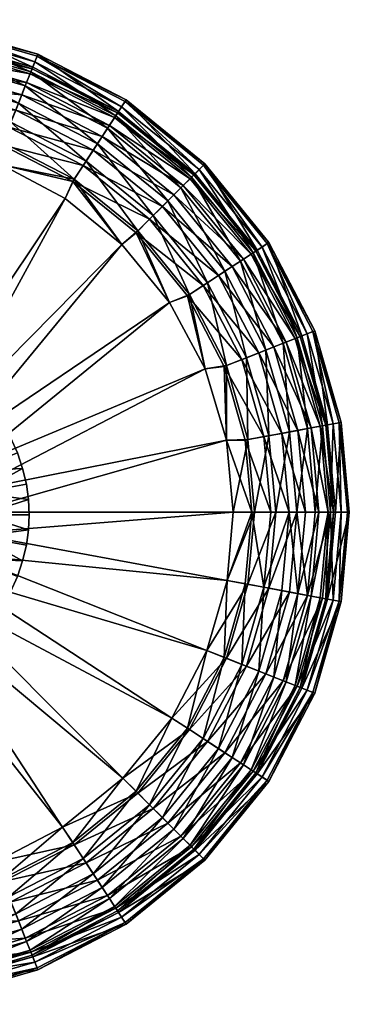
# Model space of a CAD drawing. Header units: centimetres. Extents: x -36.9 to 4.5, y -2.2 to 2.
# Tile 244 of 256: x -24.4 to -23, y -2.2 to 2. Entities that reach past the tile are written whole.
import ezdxf

# ---------------------------------------------------------------- set-up
doc = ezdxf.new("R2010")
doc.units = ezdxf.units.CM
doc.layers.add('87', color=7, linetype='Continuous', true_color=0xe158c7)
doc.layers.add('93', color=7, linetype='Continuous', true_color=0xe158c7)

msp = doc.modelspace()

# ---------------------------------------------------------------- meshes
at = {"layer": '87', "color": 254, "true_color": 0xcad1ee}
mesh = msp.add_polyface(dxfattribs=at)
corners = [(-24.4076, -0.0678, 2.6409), (-24.4047, -0.1329, 2.6909), (-24.4047, -0.1329, 2.6409), (-24.4076, -0.0678, 2.6909), (-24.4168, -0.001, 2.6409), (-24.4168, -0.001, 2.6909), (-24.4327, 0.0666, 2.6409), (-24.4327, 0.0666, 2.6909), (-24.4556, 0.1339, 2.6409), (-24.4556, 0.1339, 2.6909), (-24.4857, 0.2001, 2.6409), (-24.4857, 0.2001, 2.6909), (-24.5228, 0.2638, 2.6409), (-24.5228, 0.2638, 2.6909), (-24.5668, 0.324, 2.6409), (-24.5668, 0.324, 2.6909), (-24.617, 0.3797, 2.6409), (-24.617, 0.3797, 2.6909), (-24.6727, 0.4299, 2.6909), (-24.6727, 0.4299, 2.6409), (-24.6147, -0.1329, 2.6409), (-24.4076, -0.0678, 2.6409), (-24.4047, -0.1329, 2.6409), (-24.6233, -0.0392, 2.6409), (-24.4168, -0.001, 2.6409), (-24.4327, 0.0666, 2.6409), (-24.6508, 0.0566, 2.6409), (-24.4556, 0.1339, 2.6409), (-24.4857, 0.2001, 2.6409), (-24.6986, 0.1489, 2.6409), (-24.5228, 0.2638, 2.6409), (-24.5668, 0.324, 2.6409), (-24.7655, 0.2312, 2.6409), (-24.617, 0.3797, 2.6409), (-24.7655, 0.2312, 2.6909), (-24.5668, 0.324, 2.6909), (-24.617, 0.3797, 2.6909), (-24.6986, 0.1489, 2.6909), (-24.5228, 0.2638, 2.6909), (-24.4857, 0.2001, 2.6909), (-24.6508, 0.0566, 2.6909), (-24.4556, 0.1339, 2.6909), (-24.4327, 0.0666, 2.6909), (-24.6233, -0.0392, 2.6909), (-24.4168, -0.001, 2.6909), (-24.4076, -0.0678, 2.6909), (-24.6147, -0.1329, 2.6909), (-24.4047, -0.1329, 2.6909), (-24.6233, -0.0392, 2.6909), (-24.6147, -0.1329, 2.6409), (-24.6147, -0.1329, 2.6909), (-24.6233, -0.0392, 2.6409), (-24.6508, 0.0566, 2.6909), (-24.6508, 0.0566, 2.6409), (-24.6986, 0.1489, 2.6909), (-24.6986, 0.1489, 2.6409)]
mesh.append_faces([[corners[k] for k in face] for face in [(0, 1, 2), (0, 3, 1), (4, 3, 0), (4, 5, 3), (6, 5, 4), (6, 7, 5), (8, 7, 6), (8, 9, 7), (10, 9, 8), (10, 11, 9), (12, 11, 10), (12, 13, 11), (14, 13, 12), (14, 15, 13), (16, 15, 14), (16, 17, 15), (16, 18, 17), (19, 18, 16), (20, 21, 22), (23, 21, 20), (23, 24, 21), (23, 25, 24), (26, 25, 23), (26, 27, 25), (26, 28, 27), (29, 28, 26), (29, 30, 28), (29, 31, 30), (32, 31, 29), (32, 33, 31), (34, 35, 36), (37, 35, 34), (37, 38, 35), (37, 39, 38), (40, 39, 37), (40, 41, 39), (40, 42, 41), (43, 42, 40), (43, 44, 42), (43, 45, 44), (46, 45, 43), (46, 47, 45), (48, 49, 50), (48, 51, 49), (52, 51, 48), (52, 53, 51), (54, 53, 52), (54, 55, 53)]], dxfattribs={"color": 254})
mesh = msp.add_polyface(dxfattribs=at)
corners = [(-24.617, -0.6456, 2.6409), (-24.6727, -0.6958, 2.6909), (-24.6727, -0.6958, 2.6409), (-24.617, -0.6456, 2.6909), (-24.5668, -0.5899, 2.6909), (-24.5668, -0.5899, 2.6409), (-24.5228, -0.5296, 2.6409), (-24.5228, -0.5296, 2.6909), (-24.4857, -0.4659, 2.6409), (-24.4857, -0.4659, 2.6909), (-24.4556, -0.3998, 2.6409), (-24.4556, -0.3998, 2.6909), (-24.4327, -0.3324, 2.6409), (-24.4327, -0.3324, 2.6909), (-24.4168, -0.2648, 2.6409), (-24.4168, -0.2648, 2.6909), (-24.4076, -0.1981, 2.6409), (-24.4076, -0.1981, 2.6909), (-24.4047, -0.1329, 2.6409), (-24.4047, -0.1329, 2.6909), (-24.7655, -0.4971, 2.6409), (-24.5668, -0.5899, 2.6409), (-24.617, -0.6456, 2.6409), (-24.6986, -0.4147, 2.6409), (-24.5228, -0.5296, 2.6409), (-24.4857, -0.4659, 2.6409), (-24.6508, -0.3225, 2.6409), (-24.4556, -0.3998, 2.6409), (-24.4327, -0.3324, 2.6409), (-24.6233, -0.2266, 2.6409), (-24.4168, -0.2648, 2.6409), (-24.4076, -0.1981, 2.6409), (-24.6147, -0.1329, 2.6409), (-24.4047, -0.1329, 2.6409), (-24.5668, -0.5899, 2.6909), (-24.7655, -0.4971, 2.6909), (-24.617, -0.6456, 2.6909), (-24.6147, -0.1329, 2.6909), (-24.4076, -0.1981, 2.6909), (-24.4047, -0.1329, 2.6909), (-24.6233, -0.2266, 2.6909), (-24.4168, -0.2648, 2.6909), (-24.4327, -0.3324, 2.6909), (-24.6508, -0.3225, 2.6909), (-24.4556, -0.3998, 2.6909), (-24.4857, -0.4659, 2.6909), (-24.6986, -0.4147, 2.6909), (-24.5228, -0.5296, 2.6909), (-24.6508, -0.3225, 2.6909), (-24.6986, -0.4147, 2.6409), (-24.6986, -0.4147, 2.6909), (-24.6508, -0.3225, 2.6409), (-24.6233, -0.2266, 2.6909), (-24.6233, -0.2266, 2.6409), (-24.6147, -0.1329, 2.6409), (-24.6147, -0.1329, 2.6909)]
mesh.append_faces([[corners[k] for k in face] for face in [(0, 1, 2), (0, 3, 1), (0, 4, 3), (5, 4, 0), (6, 4, 5), (6, 7, 4), (8, 7, 6), (8, 9, 7), (10, 9, 8), (10, 11, 9), (12, 11, 10), (12, 13, 11), (14, 13, 12), (14, 15, 13), (16, 15, 14), (16, 17, 15), (18, 17, 16), (18, 19, 17), (20, 21, 22), (23, 21, 20), (23, 24, 21), (23, 25, 24), (26, 25, 23), (26, 27, 25), (26, 28, 27), (29, 28, 26), (29, 30, 28), (29, 31, 30), (32, 31, 29), (32, 33, 31), (34, 35, 36), (37, 38, 39), (40, 38, 37), (40, 41, 38), (40, 42, 41), (43, 42, 40), (43, 44, 42), (43, 45, 44), (46, 45, 43), (46, 47, 45), (46, 34, 47), (35, 34, 46), (48, 49, 50), (48, 51, 49), (52, 51, 48), (52, 53, 51), (52, 54, 53), (55, 54, 52)]], dxfattribs={"color": 254})
at = {"layer": '93', "color": 254, "true_color": 0xe5e5e5}
mesh = msp.add_polyface(dxfattribs=at)
corners = [(-24.3894, 1.7987, -3.8591), (-24.7629, 1.9682, -3.8591), (-24.3673, 1.8545, -3.8591), (-24.7738, 1.9092, -3.8591), (-25.1495, 2.0037, -3.8591), (-25.1495, 1.9437, -3.8591), (-25.1495, 2.0037, 2.1409), (-24.7629, 1.9682, -3.8591), (-25.1495, 2.0037, -3.8591), (-24.7629, 1.9682, 2.1409), (-24.3673, 1.8545, 2.1409), (-24.3673, 1.8545, -3.8591), (-24.7738, 1.9092, -3.8591), (-25.1495, 1.9437, 2.1409), (-25.1495, 1.9437, -3.8591), (-24.7738, 1.9092, 2.1409), (-24.3894, 1.7987, -3.8591), (-24.3894, 1.7987, 2.1409), (-25.1495, 1.9437, 2.1409), (-24.7751, 1.902, 2.2209), (-25.1495, 1.9364, 2.2209), (-24.7738, 1.9092, 2.1409), (-24.3894, 1.7987, 2.1409), (-24.3921, 1.7919, 2.2209), (-25.1495, 1.8148, 2.452), (-24.7868, 1.8387, 2.3816), (-24.7972, 1.7825, 2.452), (-25.1495, 1.872, 2.3816), (-24.7794, 1.8789, 2.3028), (-25.1495, 1.9128, 2.3028), (-24.4158, 1.732, 2.3816), (-24.4008, 1.77, 2.3028), (-24.3673, 1.8545, 2.1409), (-24.7644, 1.96, 2.2319), (-24.3704, 1.8468, 2.2319), (-24.7629, 1.9682, 2.1409), (-25.1495, 1.9954, 2.2319), (-25.1495, 2.0037, 2.1409), (-24.7693, 1.9337, 2.3249), (-25.1495, 1.9686, 2.3249), (-24.3803, 1.8219, 2.3249), (-24.7777, 1.8881, 2.4145), (-25.1495, 1.9222, 2.4145), (-24.7895, 1.8242, 2.4944), (-25.1495, 1.8573, 2.4944), (-24.3973, 1.7787, 2.4145), (-24.4212, 1.7184, 2.4944), (-24.8041, 1.7456, 2.5594), (-25.1495, 1.7773, 2.5594)]
mesh.append_faces([[corners[k] for k in face] for face in [(0, 1, 2), (3, 1, 0), (3, 4, 1), (5, 4, 3), (6, 7, 8), (9, 7, 6), (10, 7, 9), (10, 11, 7), (12, 13, 14), (12, 15, 13), (16, 15, 12), (16, 17, 15), (18, 19, 20), (21, 19, 18), (22, 19, 21), (22, 23, 19), (24, 25, 26), (25, 24, 27), (27, 28, 25), (28, 27, 29), (29, 19, 28), (19, 29, 20), (30, 26, 25), (31, 25, 28), (28, 23, 31), (23, 28, 19), (32, 33, 34), (35, 33, 32), (35, 36, 33), (37, 36, 35), (36, 38, 33), (38, 36, 39), (33, 40, 34), (40, 33, 38), (39, 41, 38), (41, 39, 42), (42, 43, 41), (43, 42, 44), (38, 45, 40), (45, 38, 41), (41, 46, 45), (46, 41, 43), (44, 47, 43), (47, 44, 48)]], dxfattribs={"color": 254})
mesh = msp.add_polyface(dxfattribs=at)
corners = [(-24.5218, 1.3776, 2.5809), (-24.2165, 1.3058, 2.5735), (-24.25, 1.2321, 2.5809), (-24.5219, 1.4641, 2.5735), (-24.8262, 1.4712, 2.5809), (-24.8393, 1.5553, 2.5735), (-25.1495, 1.5037, 2.5809), (-25.1495, 1.5838, 2.5735), (-24.8244, 1.6358, 2.55), (-25.1495, 1.6657, 2.55), (-24.81, 1.7133, 2.5092), (-25.1495, 1.7445, 2.5092), (-24.7972, 1.7825, 2.452), (-25.1495, 1.8148, 2.452), (-24.4918, 1.5402, 2.55), (-24.4628, 1.6135, 2.5092), (-24.4369, 1.6789, 2.452), (-24.4158, 1.732, 2.3816), (-24.7868, 1.8387, 2.3816), (-24.4008, 1.77, 2.3028), (-24.1717, 1.3744, 2.55), (-24.1286, 1.4404, 2.5092), (-24.0901, 1.4992, 2.452), (-24.2105, 1.315, 2.6325), (-24.5218, 1.3776, 2.6409), (-24.25, 1.2321, 2.6409), (-24.5179, 1.4742, 2.6325), (-24.8262, 1.4712, 2.6409), (-24.8373, 1.5661, 2.6325), (-25.1495, 1.5037, 2.6409), (-25.1495, 1.5947, 2.6325), (-25.1495, 1.7773, 2.5594), (-24.8204, 1.6576, 2.6058), (-24.8041, 1.7456, 2.5594), (-25.1495, 1.6878, 2.6058), (-24.7895, 1.8242, 2.4944), (-24.4507, 1.644, 2.5594), (-24.4212, 1.7184, 2.4944), (-24.4836, 1.5607, 2.6058), (-24.1106, 1.4678, 2.5594), (-24.1596, 1.3929, 2.6058), (-25.1495, 0.3787, 2.6409), (-24.8262, 1.4712, 2.6409), (-25.1495, 1.5037, 2.6409), (-25.0586, 0.3704, 2.5809), (-25.1495, 1.5037, 2.5809), (-24.8262, 1.4712, 2.5809)]
mesh.append_faces([[corners[k] for k in face] for face in [(0, 1, 2), (0, 3, 1), (4, 3, 0), (4, 5, 3), (6, 5, 4), (6, 7, 5), (7, 8, 5), (8, 7, 9), (9, 10, 8), (10, 9, 11), (11, 12, 10), (12, 11, 13), (5, 14, 3), (14, 5, 8), (8, 15, 14), (15, 8, 10), (10, 16, 15), (16, 10, 12), (12, 17, 16), (18, 19, 17), (20, 3, 14), (21, 14, 15), (22, 15, 16), (23, 24, 25), (26, 24, 23), (26, 27, 24), (28, 27, 26), (28, 29, 27), (30, 29, 28), (31, 32, 33), (32, 31, 34), (35, 36, 37), (36, 35, 33), (33, 38, 36), (38, 33, 32), (34, 28, 32), (28, 34, 30), (32, 26, 38), (26, 32, 28), (39, 37, 36), (40, 36, 38), (23, 38, 26), (41, 42, 43), (44, 45, 46)]], dxfattribs={"color": 254})
mesh = msp.add_polyface(dxfattribs=at)
corners = [(-24.0196, 1.6071, -3.8591), (-24.3673, 1.8545, -3.8591), (-23.9867, 1.6573, -3.8591), (-24.3894, 1.7987, -3.8591), (-23.9867, 1.6573, 2.1409), (-24.3673, 1.8545, -3.8591), (-24.3673, 1.8545, 2.1409), (-23.9867, 1.6573, -3.8591), (-24.3894, 1.7987, -3.8591), (-24.0196, 1.6071, 2.1409), (-24.3894, 1.7987, 2.1409), (-24.0196, 1.6071, -3.8591), (-24.0058, 1.033, 2.5809), (-24.2165, 1.3058, 2.5735), (-23.9439, 1.0844, 2.5735), (-24.25, 1.2321, 2.5809), (-24.0196, 1.6071, 2.1409), (-24.3921, 1.7919, 2.2209), (-24.3894, 1.7987, 2.1409), (-24.0236, 1.601, 2.2209), (-24.5219, 1.4641, 2.5735), (-24.1717, 1.3744, 2.55), (-24.4918, 1.5402, 2.55), (-24.1286, 1.4404, 2.5092), (-24.4628, 1.6135, 2.5092), (-24.0901, 1.4992, 2.452), (-23.886, 1.1423, 2.55), (-23.8302, 1.198, 2.5092), (-23.7805, 1.2478, 2.452), (-24.4369, 1.6789, 2.452), (-24.0588, 1.5471, 2.3816), (-24.4158, 1.732, 2.3816), (-24.0365, 1.5813, 2.3028), (-24.4008, 1.77, 2.3028), (-23.7401, 1.2882, 2.3816), (-23.7112, 1.317, 2.3028), (-24.2105, 1.315, 2.6325), (-24.0058, 1.033, 2.6409), (-23.9362, 1.0921, 2.6325), (-24.25, 1.2321, 2.6409), (-23.9867, 1.6573, 2.1409), (-24.3704, 1.8468, 2.2319), (-23.9913, 1.6503, 2.2319), (-24.3673, 1.8545, 2.1409), (-24.0059, 1.628, 2.3249), (-24.3803, 1.8219, 2.3249), (-24.0313, 1.5891, 2.4145), (-24.3973, 1.7787, 2.4145), (-24.0669, 1.5348, 2.4944), (-24.4212, 1.7184, 2.4944), (-23.7505, 1.2778, 2.4944), (-24.1106, 1.4678, 2.5594), (-24.4507, 1.644, 2.5594), (-24.1596, 1.3929, 2.6058), (-23.807, 1.2212, 2.5594), (-23.8704, 1.1579, 2.6058), (-24.4836, 1.5607, 2.6058)]
mesh.append_faces([[corners[k] for k in face] for face in [(0, 1, 2), (3, 1, 0), (4, 5, 6), (4, 7, 5), (8, 9, 10), (11, 9, 8), (12, 13, 14), (15, 13, 12), (16, 17, 18), (16, 19, 17), (20, 21, 13), (22, 23, 21), (24, 25, 23), (13, 26, 14), (26, 13, 21), (21, 27, 26), (27, 21, 23), (28, 23, 25), (29, 30, 25), (30, 29, 31), (31, 32, 30), (32, 31, 33), (33, 19, 32), (19, 33, 17), (34, 25, 30), (35, 30, 32), (36, 37, 38), (36, 39, 37), (40, 41, 42), (43, 41, 40), (41, 44, 42), (44, 41, 45), (45, 46, 44), (46, 45, 47), (47, 48, 46), (48, 47, 49), (50, 46, 48), (49, 51, 48), (52, 53, 51), (54, 48, 51), (55, 51, 53), (56, 36, 53), (53, 38, 55), (38, 53, 36)]], dxfattribs={"color": 254})
mesh = msp.add_polyface(dxfattribs=at)
corners = [(-23.4211, 1.0087, -3.8591), (-23.6469, 1.3813, -3.8591), (-23.3709, 1.0415, -3.8591), (-23.6894, 1.3389, -3.8591), (-23.9867, 1.6573, -3.8591), (-24.0196, 1.6071, -3.8591), (-23.9867, 1.6573, 2.1409), (-23.6469, 1.3813, -3.8591), (-23.9867, 1.6573, -3.8591), (-23.6469, 1.3813, 2.1409), (-23.3709, 1.0415, 2.1409), (-23.3709, 1.0415, -3.8591), (-23.6894, 1.3389, -3.8591), (-24.0196, 1.6071, 2.1409), (-24.0196, 1.6071, -3.8591), (-23.6894, 1.3389, 2.1409), (-23.4211, 1.0087, -3.8591), (-23.4211, 1.0087, 2.1409), (-24.0196, 1.6071, 2.1409), (-23.6946, 1.3337, 2.2209), (-24.0236, 1.601, 2.2209), (-23.6894, 1.3389, 2.1409), (-23.4273, 1.0047, 2.2209), (-23.4211, 1.0087, 2.1409), (-24.1286, 1.4404, 2.5092), (-23.7805, 1.2478, 2.452), (-23.8302, 1.198, 2.5092), (-24.0901, 1.4992, 2.452), (-23.7401, 1.2882, 2.3816), (-24.0588, 1.5471, 2.3816), (-23.7112, 1.317, 2.3028), (-24.0365, 1.5813, 2.3028), (-23.529, 0.9382, 2.452), (-23.4812, 0.9695, 2.3816), (-23.447, 0.9918, 2.3028), (-23.3709, 1.0415, 2.1409), (-23.6528, 1.3754, 2.2319), (-23.3779, 1.037, 2.2319), (-23.6469, 1.3813, 2.1409), (-23.9913, 1.6503, 2.2319), (-23.9867, 1.6573, 2.1409), (-23.6718, 1.3565, 2.3249), (-24.0059, 1.628, 2.3249), (-23.7046, 1.3237, 2.4145), (-24.0313, 1.5891, 2.4145), (-23.7505, 1.2778, 2.4944), (-24.0669, 1.5348, 2.4944), (-23.807, 1.2212, 2.5594), (-24.1106, 1.4678, 2.5594), (-23.8704, 1.1579, 2.6058), (-23.4003, 1.0223, 2.3249), (-23.4391, 0.9969, 2.4145), (-23.4935, 0.9614, 2.4944), (-23.5604, 0.9177, 2.5594)]
mesh.append_faces([[corners[k] for k in face] for face in [(0, 1, 2), (3, 1, 0), (3, 4, 1), (5, 4, 3), (6, 7, 8), (9, 7, 6), (10, 7, 9), (10, 11, 7), (12, 13, 14), (12, 15, 13), (16, 15, 12), (16, 17, 15), (18, 19, 20), (21, 19, 18), (21, 22, 19), (23, 22, 21), (24, 25, 26), (27, 28, 25), (29, 30, 28), (31, 19, 30), (19, 31, 20), (32, 26, 25), (33, 25, 28), (34, 28, 30), (30, 22, 34), (22, 30, 19), (35, 36, 37), (38, 36, 35), (38, 39, 36), (40, 39, 38), (39, 41, 36), (41, 39, 42), (42, 43, 41), (43, 42, 44), (44, 45, 43), (46, 47, 45), (48, 49, 47), (36, 50, 37), (50, 36, 41), (41, 51, 50), (51, 41, 43), (43, 52, 51), (52, 43, 45), (53, 45, 47)]], dxfattribs={"color": 254})
mesh = msp.add_polyface(dxfattribs=at)
corners = [(-24.8759, 0.2972, 2.6409), (-24.5218, 1.3776, 2.6409), (-24.9655, 0.3436, 2.6409), (-25.0586, 0.3704, 2.6409), (-24.8262, 1.4712, 2.6409), (-25.1495, 0.3787, 2.6409), (-23.5543, 0.1884, 2.6409), (-24.6579, -0.0303, 2.6409), (-24.6495, -0.1213, 2.6409), (-23.6465, 0.4963, 2.6409), (-24.6846, 0.0628, 2.6409), (-23.7998, 0.7836, 2.6409), (-24.731, 0.1523, 2.6409), (-24.0058, 1.033, 2.6409), (-24.796, 0.2323, 2.6409), (-24.25, 1.2321, 2.6409), (-24.6579, -0.0303, 2.5809), (-23.5543, 0.1884, 2.5809), (-24.6495, -0.1213, 2.5809), (-23.6465, 0.4963, 2.5809), (-24.6846, 0.0628, 2.5809), (-23.7998, 0.7836, 2.5809), (-24.731, 0.1523, 2.5809), (-24.0058, 1.033, 2.5809), (-24.796, 0.2323, 2.5809), (-24.25, 1.2321, 2.5809), (-24.8759, 0.2972, 2.5809), (-24.5218, 1.3776, 2.5809), (-24.9655, 0.3436, 2.5809), (-24.8262, 1.4712, 2.5809), (-25.0586, 0.3704, 2.5809), (-25.1495, 0.3787, 2.5809), (-25.1495, 1.5037, 2.5809), (-24.6579, -0.0303, 2.6409), (-24.6495, -0.1213, 2.5809), (-24.6495, -0.1213, 2.6409), (-25.0586, 0.3704, 2.5809), (-25.1495, 0.3787, 2.6409), (-25.1495, 0.3787, 2.5809), (-25.0586, 0.3704, 2.6409), (-24.9655, 0.3436, 2.5809), (-24.9655, 0.3436, 2.6409), (-24.8759, 0.2972, 2.5809), (-24.8759, 0.2972, 2.6409), (-24.796, 0.2323, 2.5809), (-24.796, 0.2323, 2.6409), (-24.731, 0.1523, 2.5809), (-24.731, 0.1523, 2.6409), (-24.6846, 0.0628, 2.5809), (-24.6846, 0.0628, 2.6409), (-24.6579, -0.0303, 2.5809)]
mesh.append_faces([[corners[k] for k in face] for face in [(0, 1, 2), (3, 4, 5), (3, 1, 4), (2, 1, 3), (6, 7, 8), (9, 7, 6), (9, 10, 7), (11, 10, 9), (11, 12, 10), (13, 12, 11), (13, 14, 12), (15, 14, 13), (15, 0, 14), (1, 0, 15), (16, 17, 18), (16, 19, 17), (20, 19, 16), (20, 21, 19), (22, 21, 20), (22, 23, 21), (24, 23, 22), (24, 25, 23), (26, 25, 24), (26, 27, 25), (28, 27, 26), (28, 29, 27), (30, 29, 28), (31, 32, 30), (33, 34, 35), (36, 37, 38), (36, 39, 37), (40, 39, 36), (40, 41, 39), (42, 41, 40), (42, 43, 41), (44, 43, 42), (44, 45, 43), (46, 45, 44), (46, 47, 45), (48, 47, 46), (48, 49, 47), (50, 49, 48), (50, 33, 49), (34, 33, 50)]], dxfattribs={"color": 254})
mesh = msp.add_polyface(dxfattribs=at)
corners = [(-23.5543, 0.1884, 2.5809), (-23.4445, -0.1213, 2.5735), (-23.5245, -0.1213, 2.5809), (-23.4729, 0.189, 2.5735), (-23.5642, 0.5063, 2.5735), (-23.6465, 0.4963, 2.5809), (-23.7224, 0.8117, 2.5735), (-23.7998, 0.7836, 2.5809), (-23.9439, 1.0844, 2.5735), (-24.0058, 1.033, 2.5809), (-23.6539, 0.8566, 2.55), (-23.886, 1.1423, 2.55), (-23.5879, 0.8997, 2.5092), (-23.8302, 1.198, 2.5092), (-23.529, 0.9382, 2.452), (-23.488, 0.5365, 2.55), (-23.4148, 0.5655, 2.5092), (-23.3494, 0.5914, 2.452), (-23.7805, 1.2478, 2.452), (-23.4812, 0.9695, 2.3816), (-23.7401, 1.2882, 2.3816), (-23.447, 0.9918, 2.3028), (-23.3924, 0.2039, 2.55), (-23.4622, 0.191, 2.6325), (-23.5245, -0.1213, 2.6409), (-23.4336, -0.1213, 2.6325), (-23.5543, 0.1884, 2.6409), (-23.554, 0.5104, 2.6325), (-23.6465, 0.4963, 2.6409), (-23.7133, 0.8177, 2.6325), (-23.7998, 0.7836, 2.6409), (-23.9362, 1.0921, 2.6325), (-24.0058, 1.033, 2.6409), (-23.7505, 1.2778, 2.4944), (-23.5604, 0.9177, 2.5594), (-23.4935, 0.9614, 2.4944), (-23.807, 1.2212, 2.5594), (-23.6354, 0.8686, 2.6058), (-23.8704, 1.1579, 2.6058), (-23.3842, 0.5776, 2.5594), (-23.4675, 0.5446, 2.6058), (-23.5543, 0.1884, 2.6409), (-24.6495, -0.1213, 2.6409), (-23.5245, -0.1213, 2.6409), (-24.6495, -0.1213, 2.5809), (-23.5543, 0.1884, 2.5809), (-23.5245, -0.1213, 2.5809)]
mesh.append_faces([[corners[k] for k in face] for face in [(0, 1, 2), (0, 3, 1), (0, 4, 3), (5, 4, 0), (5, 6, 4), (7, 6, 5), (7, 8, 6), (9, 8, 7), (8, 10, 6), (10, 8, 11), (11, 12, 10), (12, 11, 13), (13, 14, 12), (6, 15, 4), (15, 6, 10), (10, 16, 15), (16, 10, 12), (12, 17, 16), (17, 12, 14), (18, 19, 14), (20, 21, 19), (4, 22, 3), (22, 4, 15), (23, 24, 25), (23, 26, 24), (27, 26, 23), (27, 28, 26), (29, 28, 27), (29, 30, 28), (31, 30, 29), (31, 32, 30), (33, 34, 35), (36, 37, 34), (37, 36, 38), (39, 35, 34), (34, 40, 39), (40, 34, 37), (38, 29, 37), (29, 38, 31), (37, 27, 40), (27, 37, 29), (23, 40, 27), (41, 42, 43), (44, 45, 46)]], dxfattribs={"color": 254})
mesh = msp.add_polyface(dxfattribs=at)
corners = [(-23.119, 0.2545, -3.8591), (-23.1737, 0.6609, -3.8591), (-23.06, 0.2654, -3.8591), (-23.2295, 0.6388, -3.8591), (-23.3709, 1.0415, -3.8591), (-23.4211, 1.0087, -3.8591), (-23.3709, 1.0415, -3.8591), (-23.1737, 0.6609, 2.1409), (-23.1737, 0.6609, -3.8591), (-23.06, 0.2654, 2.1409), (-23.06, 0.2654, -3.8591), (-23.3709, 1.0415, 2.1409), (-23.2295, 0.6388, -3.8591), (-23.4211, 1.0087, 2.1409), (-23.4211, 1.0087, -3.8591), (-23.2295, 0.6388, 2.1409), (-23.119, 0.2545, -3.8591), (-23.119, 0.2545, 2.1409), (-23.2295, 0.6388, 2.1409), (-23.4273, 1.0047, 2.2209), (-23.4211, 1.0087, 2.1409), (-23.2364, 0.6361, 2.2209), (-23.119, 0.2545, 2.1409), (-23.529, 0.9382, 2.452), (-23.2962, 0.6124, 2.3816), (-23.3494, 0.5914, 2.452), (-23.4812, 0.9695, 2.3816), (-23.2583, 0.6275, 2.3028), (-23.447, 0.9918, 2.3028), (-23.3149, 0.2182, 2.5092), (-23.488, 0.5365, 2.55), (-23.4148, 0.5655, 2.5092), (-23.2457, 0.231, 2.452), (-23.1895, 0.2414, 2.3816), (-23.1494, 0.2489, 2.3028), (-23.1262, 0.2531, 2.2209), (-23.06, 0.2654, 2.1409), (-23.1815, 0.6578, 2.2319), (-23.0682, 0.2639, 2.2319), (-23.1737, 0.6609, 2.1409), (-23.3779, 1.037, 2.2319), (-23.3709, 1.0415, 2.1409), (-23.2064, 0.648, 2.3249), (-23.4003, 1.0223, 2.3249), (-23.2495, 0.6309, 2.4145), (-23.4391, 0.9969, 2.4145), (-23.3099, 0.607, 2.4944), (-23.4935, 0.9614, 2.4944), (-23.0945, 0.259, 2.3249), (-23.1402, 0.2506, 2.4145), (-23.204, 0.2387, 2.4944), (-23.3842, 0.5776, 2.5594), (-23.2826, 0.2242, 2.5594), (-23.3707, 0.2079, 2.6058), (-23.4675, 0.5446, 2.6058)]
mesh.append_faces([[corners[k] for k in face] for face in [(0, 1, 2), (3, 1, 0), (3, 4, 1), (5, 4, 3), (6, 7, 8), (8, 9, 10), (8, 7, 9), (7, 6, 11), (12, 13, 14), (12, 15, 13), (16, 15, 12), (16, 17, 15), (18, 19, 20), (18, 21, 19), (22, 21, 18), (23, 24, 25), (24, 23, 26), (26, 27, 24), (27, 26, 28), (28, 21, 27), (21, 28, 19), (29, 30, 31), (32, 31, 25), (33, 25, 24), (34, 24, 27), (35, 27, 21), (36, 37, 38), (39, 37, 36), (39, 40, 37), (41, 40, 39), (40, 42, 37), (42, 40, 43), (43, 44, 42), (44, 43, 45), (45, 46, 44), (46, 45, 47), (37, 48, 38), (48, 37, 42), (42, 49, 48), (49, 42, 44), (50, 44, 46), (47, 51, 46), (52, 46, 51), (53, 51, 54)]], dxfattribs={"color": 254})
mesh = msp.add_polyface(dxfattribs=at)
corners = [(-23.0845, -0.1213, -3.8591), (-23.06, 0.2654, -3.8591), (-23.0245, -0.1213, -3.8591), (-23.119, 0.2545, -3.8591), (-23.06, 0.2654, -3.8591), (-23.0245, -0.1213, 2.1409), (-23.0245, -0.1213, -3.8591), (-23.06, 0.2654, 2.1409), (-23.119, 0.2545, 2.1409), (-23.0845, -0.1213, -3.8591), (-23.0845, -0.1213, 2.1409), (-23.119, 0.2545, -3.8591), (-23.4729, 0.189, 2.5735), (-23.3626, -0.1213, 2.55), (-23.4445, -0.1213, 2.5735), (-23.0919, -0.1213, 2.2209), (-23.119, 0.2545, 2.1409), (-23.0845, -0.1213, 2.1409), (-23.1262, 0.2531, 2.2209), (-23.2364, 0.6361, 2.2209), (-23.1494, 0.2489, 2.3028), (-23.1154, -0.1213, 2.3028), (-23.1895, 0.2414, 2.3816), (-23.1563, -0.1213, 2.3816), (-23.2457, 0.231, 2.452), (-23.2134, -0.1213, 2.452), (-23.3149, 0.2182, 2.5092), (-23.2838, -0.1213, 2.5092), (-23.3924, 0.2039, 2.55), (-23.488, 0.5365, 2.55), (-23.4148, 0.5655, 2.5092), (-23.3494, 0.5914, 2.452), (-23.2962, 0.6124, 2.3816), (-23.2583, 0.6275, 2.3028), (-23.06, 0.2654, 2.1409), (-23.0329, -0.1213, 2.2319), (-23.0245, -0.1213, 2.1409), (-23.4336, -0.1213, 2.6325), (-23.3707, 0.2079, 2.6058), (-23.4622, 0.191, 2.6325), (-23.3405, -0.1213, 2.6058), (-23.2826, 0.2242, 2.5594), (-23.2509, -0.1213, 2.5594), (-23.204, 0.2387, 2.4944), (-23.171, -0.1213, 2.4944), (-23.1402, 0.2506, 2.4145), (-23.106, -0.1213, 2.4145), (-23.0945, 0.259, 2.3249), (-23.0597, -0.1213, 2.3249), (-23.0682, 0.2639, 2.2319), (-23.2495, 0.6309, 2.4145), (-23.3099, 0.607, 2.4944), (-23.3842, 0.5776, 2.5594), (-23.4675, 0.5446, 2.6058)]
mesh.append_faces([[corners[k] for k in face] for face in [(0, 1, 2), (3, 1, 0), (4, 5, 6), (4, 7, 5), (8, 9, 10), (9, 8, 11), (12, 13, 14), (15, 16, 17), (16, 18, 19), (15, 18, 16), (15, 20, 18), (21, 20, 15), (21, 22, 20), (23, 22, 21), (23, 24, 22), (25, 24, 23), (25, 26, 24), (27, 26, 25), (27, 28, 26), (13, 28, 27), (13, 12, 28), (29, 26, 28), (30, 24, 26), (31, 22, 24), (32, 20, 22), (33, 18, 20), (34, 35, 36), (37, 38, 39), (40, 38, 37), (40, 41, 38), (42, 41, 40), (42, 43, 41), (44, 43, 42), (44, 45, 43), (46, 45, 44), (46, 47, 45), (48, 47, 46), (48, 49, 47), (35, 49, 48), (34, 49, 35), (50, 43, 45), (51, 41, 43), (52, 38, 41), (53, 39, 38)]], dxfattribs={"color": 254})
mesh = msp.add_polyface(dxfattribs=at)
corners = [(-24.6495, -0.1213, 2.5809), (-24.6579, -0.2123, 2.6409), (-24.6495, -0.1213, 2.6409), (-24.6579, -0.2123, 2.5809), (-24.6846, -0.3053, 2.5809), (-24.6846, -0.3053, 2.6409), (-24.731, -0.3949, 2.6409), (-24.731, -0.3949, 2.5809), (-24.796, -0.4748, 2.6409), (-24.796, -0.4748, 2.5809), (-24.8759, -0.5398, 2.6409), (-24.8759, -0.5398, 2.5809), (-24.9655, -0.5862, 2.6409), (-24.9655, -0.5862, 2.5809), (-25.0586, -0.6129, 2.5809), (-25.0586, -0.6129, 2.6409), (-25.1495, -0.6213, 2.5809), (-25.1495, -0.6213, 2.6409), (-24.8539, -1.7192, 2.6409), (-25.0586, -0.6129, 2.6409), (-25.1495, -0.6213, 2.6409), (-24.5514, -1.6322, 2.6409), (-24.9655, -0.5862, 2.6409), (-24.2603, -1.4814, 2.6409), (-24.8759, -0.5398, 2.6409), (-24.0005, -1.2703, 2.6409), (-24.796, -0.4748, 2.6409), (-23.7894, -1.0105, 2.6409), (-24.731, -0.3949, 2.6409), (-23.6386, -0.7194, 2.6409), (-24.6846, -0.3053, 2.6409), (-23.5517, -0.417, 2.6409), (-24.6579, -0.2123, 2.6409), (-23.5245, -0.1213, 2.6409), (-24.6495, -0.1213, 2.6409), (-25.0586, -0.6129, 2.5809), (-24.8539, -1.7192, 2.5809), (-25.1495, -0.6213, 2.5809), (-24.5514, -1.6322, 2.5809), (-24.9655, -0.5862, 2.5809), (-24.2603, -1.4814, 2.5809), (-24.8759, -0.5398, 2.5809), (-24.0005, -1.2703, 2.5809), (-24.796, -0.4748, 2.5809), (-23.7894, -1.0105, 2.5809), (-24.731, -0.3949, 2.5809), (-23.6386, -0.7194, 2.5809), (-24.6846, -0.3053, 2.5809), (-23.5517, -0.417, 2.5809), (-24.6579, -0.2123, 2.5809), (-24.6495, -0.1213, 2.5809), (-23.5245, -0.1213, 2.5809)]
mesh.append_faces([[corners[k] for k in face] for face in [(0, 1, 2), (3, 1, 0), (4, 1, 3), (4, 5, 1), (4, 6, 5), (7, 6, 4), (7, 8, 6), (9, 8, 7), (9, 10, 8), (11, 10, 9), (11, 12, 10), (13, 12, 11), (14, 12, 13), (14, 15, 12), (16, 15, 14), (16, 17, 15), (18, 19, 20), (21, 19, 18), (21, 22, 19), (23, 22, 21), (23, 24, 22), (25, 24, 23), (25, 26, 24), (27, 26, 25), (27, 28, 26), (29, 28, 27), (29, 30, 28), (31, 30, 29), (31, 32, 30), (33, 34, 32), (35, 36, 37), (35, 38, 36), (39, 38, 35), (39, 40, 38), (41, 40, 39), (41, 42, 40), (43, 42, 41), (43, 44, 42), (45, 44, 43), (45, 46, 44), (47, 46, 45), (47, 48, 46), (49, 48, 47), (50, 51, 49)]], dxfattribs={"color": 254})
mesh = msp.add_polyface(dxfattribs=at)
corners = [(-23.7133, -1.0603, 2.6325), (-24.0005, -1.2703, 2.6409), (-23.9362, -1.3347, 2.6325), (-23.7894, -1.0105, 2.6409), (-23.554, -0.7529, 2.6325), (-23.6386, -0.7194, 2.6409), (-23.4622, -0.4335, 2.6325), (-23.5517, -0.417, 2.6409), (-23.4336, -0.1213, 2.6325), (-23.5245, -0.1213, 2.6409), (-23.7505, -1.5203, 2.4944), (-23.4391, -1.2395, 2.4145), (-23.4935, -1.204, 2.4944), (-23.3707, -0.4505, 2.6058), (-23.4675, -0.7872, 2.6058), (-23.3099, -0.8496, 2.4944), (-23.5604, -1.1602, 2.5594), (-23.3842, -0.8201, 2.5594), (-23.6354, -1.1112, 2.6058), (-23.807, -1.4638, 2.5594), (-23.8704, -1.4005, 2.6058), (-23.5642, -0.7489, 2.5735), (-23.5517, -0.417, 2.5809), (-23.4729, -0.4315, 2.5735), (-23.4445, -0.1213, 2.5735), (-23.5245, -0.1213, 2.5809), (-23.7894, -1.0105, 2.5809), (-23.9439, -1.3269, 2.5735), (-24.0005, -1.2703, 2.5809), (-23.7224, -1.0543, 2.5735), (-23.6386, -0.7194, 2.5809), (-23.488, -0.7791, 2.55), (-23.6539, -1.0991, 2.55), (-23.5879, -1.1423, 2.5092), (-23.4148, -0.8081, 2.5092), (-23.529, -1.1807, 2.452), (-23.886, -1.3849, 2.55), (-23.8302, -1.4406, 2.5092), (-23.7805, -1.4903, 2.452), (-23.3494, -0.834, 2.452), (-23.4812, -1.212, 2.3816), (-23.7401, -1.5307, 2.3816), (-23.7112, -1.5596, 2.3028), (-23.447, -1.2344, 2.3028), (-23.5245, -0.1213, 2.6409), (-24.6579, -0.2123, 2.6409), (-23.5517, -0.417, 2.6409), (-24.6579, -0.2123, 2.5809), (-23.5245, -0.1213, 2.5809), (-23.5517, -0.417, 2.5809)]
mesh.append_faces([[corners[k] for k in face] for face in [(0, 1, 2), (0, 3, 1), (4, 3, 0), (4, 5, 3), (6, 5, 4), (6, 7, 5), (7, 8, 9), (6, 8, 7), (10, 11, 12), (13, 4, 14), (4, 13, 6), (15, 16, 12), (17, 18, 16), (18, 17, 14), (19, 12, 16), (20, 16, 18), (14, 0, 18), (0, 14, 4), (18, 2, 20), (2, 18, 0), (21, 22, 23), (24, 22, 25), (23, 22, 24), (26, 27, 28), (26, 29, 27), (30, 29, 26), (30, 21, 29), (22, 21, 30), (23, 31, 21), (21, 32, 29), (32, 21, 31), (31, 33, 32), (33, 31, 34), (34, 35, 33), (29, 36, 27), (36, 29, 32), (32, 37, 36), (37, 32, 33), (38, 33, 35), (39, 40, 35), (41, 35, 40), (42, 40, 43), (44, 45, 46), (47, 48, 49)]], dxfattribs={"color": 254})
mesh = msp.add_polyface(dxfattribs=at)
corners = [(-23.119, -0.497, -3.8591), (-23.0245, -0.1213, -3.8591), (-23.06, -0.508, -3.8591), (-23.0845, -0.1213, -3.8591), (-23.119, -0.497, -3.8591), (-23.0845, -0.1213, 2.1409), (-23.0845, -0.1213, -3.8591), (-23.119, -0.497, 2.1409), (-23.06, -0.508, 2.1409), (-23.0245, -0.1213, -3.8591), (-23.0245, -0.1213, 2.1409), (-23.06, -0.508, -3.8591), (-23.204, -0.4813, 2.4944), (-23.2509, -0.1213, 2.5594), (-23.2826, -0.4668, 2.5594), (-23.4622, -0.4335, 2.6325), (-23.3405, -0.1213, 2.6058), (-23.4336, -0.1213, 2.6325), (-23.3707, -0.4505, 2.6058), (-23.0245, -0.1213, 2.1409), (-23.0682, -0.5064, 2.2319), (-23.06, -0.508, 2.1409), (-23.0329, -0.1213, 2.2319), (-23.0597, -0.1213, 2.3249), (-23.0945, -0.5016, 2.3249), (-23.106, -0.1213, 2.4145), (-23.1402, -0.4931, 2.4145), (-23.171, -0.1213, 2.4944), (-23.2495, -0.8735, 2.4145), (-23.3099, -0.8496, 2.4944), (-23.3842, -0.8201, 2.5594), (-23.4675, -0.7872, 2.6058), (-23.119, -0.497, 2.1409), (-23.0919, -0.1213, 2.2209), (-23.0845, -0.1213, 2.1409), (-23.4445, -0.1213, 2.5735), (-23.3924, -0.4464, 2.55), (-23.4729, -0.4315, 2.5735), (-23.3626, -0.1213, 2.55), (-23.2838, -0.1213, 2.5092), (-23.3149, -0.4608, 2.5092), (-23.2457, -0.4736, 2.452), (-23.2134, -0.1213, 2.452), (-23.1563, -0.1213, 2.3816), (-23.1895, -0.484, 2.3816), (-23.1154, -0.1213, 2.3028), (-23.1494, -0.4914, 2.3028), (-23.1262, -0.4957, 2.2209), (-23.488, -0.7791, 2.55), (-23.4148, -0.8081, 2.5092), (-23.3494, -0.834, 2.452), (-23.2962, -0.855, 2.3816), (-23.2583, -0.87, 2.3028), (-23.2364, -0.8787, 2.2209)]
mesh.append_faces([[corners[k] for k in face] for face in [(0, 1, 2), (3, 1, 0), (4, 5, 6), (4, 7, 5), (8, 9, 10), (8, 11, 9), (12, 13, 14), (15, 16, 17), (18, 16, 15), (18, 13, 16), (14, 13, 18), (19, 20, 21), (22, 20, 19), (23, 20, 22), (23, 24, 20), (25, 24, 23), (25, 26, 24), (25, 12, 26), (27, 12, 25), (13, 12, 27), (28, 24, 26), (29, 26, 12), (30, 12, 14), (31, 14, 18), (32, 33, 34), (35, 36, 37), (38, 36, 35), (39, 36, 38), (39, 40, 36), (39, 41, 40), (42, 41, 39), (43, 41, 42), (43, 44, 41), (45, 44, 43), (45, 46, 44), (45, 47, 46), (33, 47, 45), (32, 47, 33), (48, 37, 36), (49, 36, 40), (50, 40, 41), (51, 41, 44), (52, 44, 46), (53, 46, 47)]], dxfattribs={"color": 254})
mesh = msp.add_polyface(dxfattribs=at)
corners = [(-23.4211, -1.2513, -3.8591), (-23.1737, -0.9035, -3.8591), (-23.3709, -1.2841, -3.8591), (-23.2295, -0.8814, -3.8591), (-23.06, -0.508, -3.8591), (-23.119, -0.497, -3.8591), (-23.2295, -0.8814, -3.8591), (-23.119, -0.497, 2.1409), (-23.119, -0.497, -3.8591), (-23.4211, -1.2513, 2.1409), (-23.4211, -1.2513, -3.8591), (-23.2295, -0.8814, 2.1409), (-23.1737, -0.9035, 2.1409), (-23.06, -0.508, -3.8591), (-23.06, -0.508, 2.1409), (-23.1737, -0.9035, -3.8591), (-23.3709, -1.2841, 2.1409), (-23.3709, -1.2841, -3.8591), (-23.3709, -1.2841, 2.1409), (-23.1815, -0.9004, 2.2319), (-23.3779, -1.2795, 2.2319), (-23.1737, -0.9035, 2.1409), (-23.0682, -0.5064, 2.2319), (-23.06, -0.508, 2.1409), (-23.2064, -0.8906, 2.3249), (-23.0945, -0.5016, 2.3249), (-23.2495, -0.8735, 2.4145), (-23.1402, -0.4931, 2.4145), (-23.3099, -0.8496, 2.4944), (-23.4003, -1.2649, 2.3249), (-23.4391, -1.2395, 2.4145), (-23.4935, -1.204, 2.4944), (-23.204, -0.4813, 2.4944), (-23.3842, -0.8201, 2.5594), (-23.2826, -0.4668, 2.5594), (-23.4675, -0.7872, 2.6058), (-23.5604, -1.1602, 2.5594), (-23.119, -0.497, 2.1409), (-23.2364, -0.8787, 2.2209), (-23.1262, -0.4957, 2.2209), (-23.2295, -0.8814, 2.1409), (-23.4273, -1.2472, 2.2209), (-23.4211, -1.2513, 2.1409), (-23.3924, -0.4464, 2.55), (-23.4148, -0.8081, 2.5092), (-23.488, -0.7791, 2.55), (-23.3149, -0.4608, 2.5092), (-23.3494, -0.834, 2.452), (-23.2457, -0.4736, 2.452), (-23.2962, -0.855, 2.3816), (-23.1895, -0.484, 2.3816), (-23.2583, -0.87, 2.3028), (-23.1494, -0.4914, 2.3028), (-23.529, -1.1807, 2.452), (-23.4812, -1.212, 2.3816), (-23.447, -1.2344, 2.3028)]
mesh.append_faces([[corners[k] for k in face] for face in [(0, 1, 2), (3, 1, 0), (3, 4, 1), (5, 4, 3), (6, 7, 8), (9, 6, 10), (11, 6, 9), (7, 6, 11), (12, 13, 14), (12, 15, 13), (16, 15, 12), (16, 17, 15), (18, 19, 20), (21, 19, 18), (21, 22, 19), (23, 22, 21), (22, 24, 19), (24, 22, 25), (25, 26, 24), (27, 28, 26), (19, 29, 20), (29, 19, 24), (24, 30, 29), (30, 24, 26), (26, 31, 30), (31, 26, 28), (32, 33, 28), (34, 35, 33), (36, 28, 33), (37, 38, 39), (40, 38, 37), (40, 41, 38), (42, 41, 40), (43, 44, 45), (46, 47, 44), (48, 49, 47), (50, 51, 49), (52, 38, 51), (53, 44, 47), (54, 47, 49), (49, 55, 54), (55, 49, 51), (51, 41, 55), (41, 51, 38)]], dxfattribs={"color": 254})
mesh = msp.add_polyface(dxfattribs=at)
corners = [(-24.8373, -1.8086, 2.6325), (-25.1495, -1.7463, 2.6409), (-25.1495, -1.8373, 2.6325), (-24.8539, -1.7192, 2.6409), (-24.5179, -1.7168, 2.6325), (-24.5514, -1.6322, 2.6409), (-24.2105, -1.5576, 2.6325), (-24.2603, -1.4814, 2.6409), (-24.1106, -1.7104, 2.5594), (-24.4836, -1.8033, 2.6058), (-24.4507, -1.8866, 2.5594), (-24.1596, -1.6354, 2.6058), (-24.4212, -1.9609, 2.4944), (-24.8041, -1.9882, 2.5594), (-24.7895, -2.0668, 2.4944), (-24.8204, -1.9001, 2.6058), (-25.1495, -1.9303, 2.6058), (-25.1495, -2.0199, 2.5594), (-24.8539, -1.7192, 2.5809), (-25.1495, -1.8263, 2.5735), (-25.1495, -1.7463, 2.5809), (-24.8393, -1.7979, 2.5735), (-24.5514, -1.6322, 2.5809), (-24.5219, -1.7066, 2.5735), (-24.2603, -1.4814, 2.5809), (-24.2165, -1.5484, 2.5735), (-24.4918, -1.7828, 2.55), (-24.1717, -1.617, 2.55), (-24.4628, -1.8561, 2.5092), (-24.1286, -1.6829, 2.5092), (-24.4369, -1.9215, 2.452), (-24.0901, -1.7418, 2.452), (-24.4158, -1.9746, 2.3816), (-24.8244, -1.8784, 2.55), (-24.81, -1.9559, 2.5092), (-24.7972, -2.0251, 2.452), (-25.1495, -1.9082, 2.55), (-25.1495, -1.9871, 2.5092), (-25.1495, -2.0574, 2.452), (-24.7868, -2.0813, 2.3816), (-24.8539, -1.7192, 2.6409), (-25.1495, -0.6213, 2.6409), (-25.1495, -1.7463, 2.6409), (-25.1495, -0.6213, 2.5809), (-24.8539, -1.7192, 2.5809), (-25.1495, -1.7463, 2.5809)]
mesh.append_faces([[corners[k] for k in face] for face in [(0, 1, 2), (0, 3, 1), (4, 3, 0), (4, 5, 3), (6, 5, 4), (6, 7, 5), (8, 9, 10), (11, 4, 9), (12, 13, 14), (13, 12, 10), (10, 15, 13), (15, 10, 9), (13, 16, 17), (16, 13, 15), (9, 0, 15), (0, 9, 4), (15, 2, 16), (2, 15, 0), (18, 19, 20), (18, 21, 19), (22, 21, 18), (22, 23, 21), (24, 23, 22), (24, 25, 23), (25, 26, 23), (27, 28, 26), (29, 30, 28), (31, 32, 30), (23, 33, 21), (33, 23, 26), (26, 34, 33), (34, 26, 28), (28, 35, 34), (35, 28, 30), (21, 36, 19), (36, 21, 33), (33, 37, 36), (37, 33, 34), (34, 38, 37), (38, 34, 35), (30, 39, 35), (39, 30, 32), (40, 41, 42), (43, 44, 45)]], dxfattribs={"color": 254})
mesh = msp.add_polyface(dxfattribs=at)
corners = [(-23.3709, -1.2841, -3.8591), (-23.6894, -1.5815, -3.8591), (-23.4211, -1.2513, -3.8591), (-24.0196, -1.8497, -3.8591), (-23.6469, -1.6239, -3.8591), (-23.9867, -1.8999, -3.8591), (-24.0196, -1.8497, 2.1409), (-23.6894, -1.5815, -3.8591), (-24.0196, -1.8497, -3.8591), (-23.6894, -1.5815, 2.1409), (-23.4211, -1.2513, 2.1409), (-23.4211, -1.2513, -3.8591), (-23.6469, -1.6239, 2.1409), (-23.3709, -1.2841, -3.8591), (-23.3709, -1.2841, 2.1409), (-23.6469, -1.6239, -3.8591), (-23.9867, -1.8999, -3.8591), (-23.9867, -1.8999, 2.1409), (-23.9867, -1.8999, 2.1409), (-23.6528, -1.618, 2.2319), (-23.9913, -1.8929, 2.2319), (-23.6469, -1.6239, 2.1409), (-23.3779, -1.2795, 2.2319), (-23.3709, -1.2841, 2.1409), (-23.6718, -1.5991, 2.3249), (-23.4003, -1.2649, 2.3249), (-23.7046, -1.5663, 2.4145), (-23.4391, -1.2395, 2.4145), (-23.7505, -1.5203, 2.4944), (-23.4935, -1.204, 2.4944), (-23.807, -1.4638, 2.5594), (-23.5604, -1.1602, 2.5594), (-23.8704, -1.4005, 2.6058), (-24.0059, -1.8705, 2.3249), (-24.0313, -1.8317, 2.4145), (-24.0669, -1.7773, 2.4944), (-24.1106, -1.7104, 2.5594), (-23.4211, -1.2513, 2.1409), (-23.6946, -1.5763, 2.2209), (-23.4273, -1.2472, 2.2209), (-23.6894, -1.5815, 2.1409), (-24.0236, -1.8435, 2.2209), (-24.0196, -1.8497, 2.1409), (-23.5879, -1.1423, 2.5092), (-23.7805, -1.4903, 2.452), (-23.8302, -1.4406, 2.5092), (-23.529, -1.1807, 2.452), (-23.7401, -1.5307, 2.3816), (-23.4812, -1.212, 2.3816), (-23.7112, -1.5596, 2.3028), (-23.447, -1.2344, 2.3028), (-24.0901, -1.7418, 2.452), (-24.0588, -1.7896, 2.3816), (-24.0365, -1.8238, 2.3028)]
mesh.append_faces([[corners[k] for k in face] for face in [(0, 1, 2), (3, 4, 5), (1, 4, 3), (1, 0, 4), (6, 7, 8), (9, 7, 6), (10, 7, 9), (10, 11, 7), (12, 13, 14), (12, 15, 13), (12, 16, 15), (17, 16, 12), (18, 19, 20), (21, 19, 18), (21, 22, 19), (23, 22, 21), (22, 24, 19), (24, 22, 25), (25, 26, 24), (26, 25, 27), (27, 28, 26), (29, 30, 28), (31, 32, 30), (19, 33, 20), (33, 19, 24), (24, 34, 33), (34, 24, 26), (26, 35, 34), (35, 26, 28), (36, 28, 30), (37, 38, 39), (40, 38, 37), (40, 41, 38), (42, 41, 40), (43, 44, 45), (46, 47, 44), (48, 49, 47), (50, 38, 49), (38, 50, 39), (51, 45, 44), (52, 44, 47), (53, 47, 49), (49, 41, 53), (41, 49, 38)]], dxfattribs={"color": 254})
mesh = msp.add_polyface(dxfattribs=at)
corners = [(-24.3894, -2.0413, -3.8591), (-23.9867, -1.8999, -3.8591), (-24.3673, -2.0971, -3.8591), (-24.0196, -1.8497, -3.8591), (-24.0196, -1.8497, 2.1409), (-24.3894, -2.0413, -3.8591), (-24.3894, -2.0413, 2.1409), (-24.0196, -1.8497, -3.8591), (-24.3673, -2.0971, 2.1409), (-23.9867, -1.8999, -3.8591), (-23.9867, -1.8999, 2.1409), (-24.3673, -2.0971, -3.8591), (-23.9362, -1.3347, 2.6325), (-24.2603, -1.4814, 2.6409), (-24.2105, -1.5576, 2.6325), (-24.0005, -1.2703, 2.6409), (-24.3673, -2.0971, 2.1409), (-23.9913, -1.8929, 2.2319), (-24.3704, -2.0893, 2.2319), (-23.9867, -1.8999, 2.1409), (-24.3803, -2.0644, 2.3249), (-24.0059, -1.8705, 2.3249), (-24.3973, -2.0213, 2.4145), (-24.0313, -1.8317, 2.4145), (-24.4212, -1.9609, 2.4944), (-24.0669, -1.7773, 2.4944), (-23.7505, -1.5203, 2.4944), (-24.1106, -1.7104, 2.5594), (-23.807, -1.4638, 2.5594), (-24.1596, -1.6354, 2.6058), (-23.8704, -1.4005, 2.6058), (-24.4507, -1.8866, 2.5594), (-24.4836, -1.8033, 2.6058), (-24.5179, -1.7168, 2.6325), (-24.0196, -1.8497, 2.1409), (-24.3921, -2.0345, 2.2209), (-24.0236, -1.8435, 2.2209), (-24.3894, -2.0413, 2.1409), (-24.0005, -1.2703, 2.5809), (-24.2165, -1.5484, 2.5735), (-24.2603, -1.4814, 2.5809), (-23.9439, -1.3269, 2.5735), (-24.1717, -1.617, 2.55), (-23.886, -1.3849, 2.55), (-24.1286, -1.6829, 2.5092), (-23.8302, -1.4406, 2.5092), (-24.0901, -1.7418, 2.452), (-24.4918, -1.7828, 2.55), (-24.4628, -1.8561, 2.5092), (-24.4369, -1.9215, 2.452), (-23.7805, -1.4903, 2.452), (-24.0588, -1.7896, 2.3816), (-23.7401, -1.5307, 2.3816), (-24.0365, -1.8238, 2.3028), (-24.4158, -1.9746, 2.3816), (-24.4008, -2.0126, 2.3028)]
mesh.append_faces([[corners[k] for k in face] for face in [(0, 1, 2), (3, 1, 0), (4, 5, 6), (4, 7, 5), (8, 9, 10), (8, 11, 9), (12, 13, 14), (12, 15, 13), (16, 17, 18), (19, 17, 16), (17, 20, 18), (20, 17, 21), (21, 22, 20), (22, 21, 23), (23, 24, 22), (24, 23, 25), (26, 27, 25), (28, 29, 27), (29, 28, 30), (25, 31, 24), (31, 25, 27), (32, 27, 29), (30, 14, 29), (14, 30, 12), (33, 29, 14), (34, 35, 36), (37, 35, 34), (38, 39, 40), (38, 41, 39), (41, 42, 39), (42, 41, 43), (43, 44, 42), (44, 43, 45), (45, 46, 44), (47, 39, 42), (48, 42, 44), (49, 44, 46), (50, 51, 46), (52, 53, 51), (54, 46, 51), (51, 55, 54), (55, 51, 53), (53, 35, 55), (35, 53, 36)]], dxfattribs={"color": 254})
mesh = msp.add_polyface(dxfattribs=at)
corners = [(-25.1495, -2.1863, -3.8591), (-24.7629, -2.2108, -3.8591), (-25.1495, -2.2463, -3.8591), (-24.7738, -2.1518, -3.8591), (-24.3673, -2.0971, -3.8591), (-24.3894, -2.0413, -3.8591), (-24.7738, -2.1518, 2.1409), (-25.1495, -2.1863, -3.8591), (-25.1495, -2.1863, 2.1409), (-24.7738, -2.1518, -3.8591), (-24.3894, -2.0413, 2.1409), (-24.3894, -2.0413, -3.8591), (-24.3673, -2.0971, 2.1409), (-24.7629, -2.2108, -3.8591), (-24.3673, -2.0971, -3.8591), (-24.7629, -2.2108, 2.1409), (-25.1495, -2.2463, 2.1409), (-25.1495, -2.2463, -3.8591), (-25.1495, -2.2463, 2.1409), (-24.7644, -2.2026, 2.2319), (-25.1495, -2.2379, 2.2319), (-24.7629, -2.2108, 2.1409), (-24.3704, -2.0893, 2.2319), (-24.3673, -2.0971, 2.1409), (-24.7693, -2.1763, 2.3249), (-24.3803, -2.0644, 2.3249), (-25.1495, -2.2112, 2.3249), (-24.7777, -2.1307, 2.4145), (-24.3973, -2.0213, 2.4145), (-24.7895, -2.0668, 2.4944), (-24.4212, -1.9609, 2.4944), (-25.1495, -2.1648, 2.4145), (-25.1495, -2.0998, 2.4944), (-25.1495, -2.0199, 2.5594), (-24.8041, -1.9882, 2.5594), (-24.3894, -2.0413, 2.1409), (-24.7751, -2.1446, 2.2209), (-24.3921, -2.0345, 2.2209), (-24.7738, -2.1518, 2.1409), (-25.1495, -2.1789, 2.2209), (-25.1495, -2.1863, 2.1409), (-24.4158, -1.9746, 2.3816), (-24.7794, -2.1214, 2.3028), (-24.7868, -2.0813, 2.3816), (-24.4008, -2.0126, 2.3028), (-24.7972, -2.0251, 2.452), (-25.1495, -2.1146, 2.3816), (-25.1495, -2.0574, 2.452), (-25.1495, -2.1554, 2.3028)]
mesh.append_faces([[corners[k] for k in face] for face in [(0, 1, 2), (3, 1, 0), (3, 4, 1), (5, 4, 3), (6, 7, 8), (6, 9, 7), (10, 9, 6), (10, 11, 9), (12, 13, 14), (15, 13, 12), (16, 13, 15), (16, 17, 13), (18, 19, 20), (21, 19, 18), (21, 22, 19), (23, 22, 21), (22, 24, 19), (24, 22, 25), (19, 26, 20), (26, 19, 24), (25, 27, 24), (27, 25, 28), (28, 29, 27), (29, 28, 30), (24, 31, 26), (31, 24, 27), (27, 32, 31), (32, 27, 29), (29, 33, 32), (33, 29, 34), (35, 36, 37), (38, 36, 35), (38, 39, 36), (40, 39, 38), (41, 42, 43), (42, 41, 44), (44, 36, 42), (36, 44, 37), (45, 46, 47), (46, 45, 43), (43, 48, 46), (48, 43, 42), (42, 39, 48), (39, 42, 36)]], dxfattribs={"color": 254})

doc.saveas('drawing.dxf')
